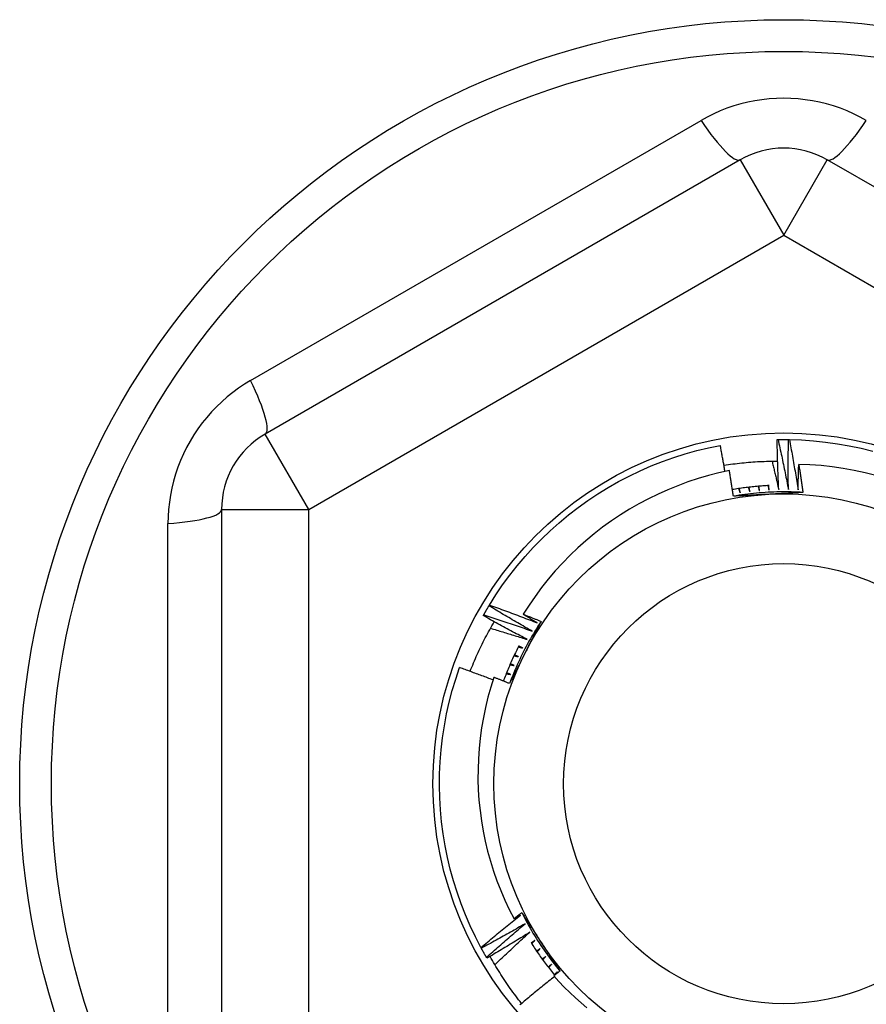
# Model space of a CAD drawing. Header units: inches. Extents: x 48.1 to 120.1, y 31.5 to 55.7.
# Tile 43 of 82: x 89.584 to 89.966, y 34.976 to 35.421. Entities that reach past the tile are written whole.
import ezdxf

# ---------------------------------------------------------------- set-up
doc = ezdxf.new("R2010")
doc.units = ezdxf.units.IN
doc.header["$MEASUREMENT"] = 0
doc.layers.add('Visible Edges(ANSI)', color=7, linetype='Continuous', lineweight=25)
doc.layers.add('Visible Tangent Edges(ANSI)', color=7, linetype='Continuous', lineweight=25)

msp = doc.modelspace()

# ---------------------------------------------------------------- linework, layer by layer
at = {"layer": 'Visible Edges(ANSI)'}
for p, q in [((89.90914, 35.35789), (89.69458, 35.23401)), ((90.16308, 35.23401), (89.94851, 35.35789)), ((89.92588, 35.23151), (89.92629, 35.23152)), ((89.931, 35.23153), (89.93141, 35.23152)), ((89.67489, 35.19991), (89.67489, 34.95215)), ((89.79569, 35.15639), (89.7959, 35.15675)), ((89.79312, 35.15197), (89.79332, 35.15233)), ((89.79225, 35.00166), (89.79206, 35.00202)), ((89.79477, 34.9972), (89.79457, 34.99756)), ((89.82574, 34.98984), (89.82668, 34.99102))]:
    msp.add_line(p, q, dxfattribs=at)
at = {"layer": 'Visible Edges(ANSI)', "flags": 128}
for points in [[(89.92659, 35.2089), (89.92655, 35.20985), (89.92651, 35.21079), (89.92647, 35.21173), (89.92643, 35.21267), (89.92639, 35.21361), (89.92635, 35.21455), (89.92631, 35.21549), (89.92628, 35.21644), (89.92624, 35.21738), (89.92621, 35.21832), (89.92618, 35.21926), (89.92615, 35.2202), (89.92612, 35.22115), (89.92609, 35.22209), (89.92607, 35.22303), (89.92604, 35.22397), (89.92602, 35.22492), (89.92599, 35.22586), (89.92597, 35.2268), (89.92595, 35.22774), (89.92593, 35.22869), (89.92591, 35.22963), (89.9259, 35.23057), (89.92588, 35.23151)], [(89.92629, 35.23152), (89.92649, 35.23152), (89.92669, 35.23153), (89.92688, 35.23153), (89.92708, 35.23153), (89.92728, 35.23153), (89.92747, 35.23154), (89.92767, 35.23154), (89.92786, 35.23154), (89.92806, 35.23154), (89.92826, 35.23154), (89.92845, 35.23154), (89.92865, 35.23154), (89.92884, 35.23154), (89.92904, 35.23154), (89.92924, 35.23154), (89.92943, 35.23154), (89.92963, 35.23154), (89.92982, 35.23154), (89.93002, 35.23154), (89.93022, 35.23154), (89.93041, 35.23153), (89.93061, 35.23153), (89.9308, 35.23153), (89.931, 35.23153)], [(89.92629, 35.23152), (89.9265, 35.23058), (89.92671, 35.22964), (89.92692, 35.2287), (89.92712, 35.22776), (89.92732, 35.22682), (89.92753, 35.22588), (89.92773, 35.22494), (89.92793, 35.224), (89.92813, 35.22306), (89.92832, 35.22212), (89.92852, 35.22118), (89.92872, 35.22023), (89.92891, 35.21929), (89.9291, 35.21835), (89.92929, 35.21741), (89.92948, 35.21646), (89.92967, 35.21552), (89.92986, 35.21458), (89.93005, 35.21363), (89.93023, 35.21269), (89.93042, 35.21174), (89.9306, 35.2108), (89.93079, 35.20985), (89.93097, 35.20891)], [(89.93097, 35.20891), (89.93095, 35.20985), (89.93094, 35.21079), (89.93093, 35.21173), (89.93092, 35.21267), (89.93092, 35.21362), (89.93091, 35.21456), (89.9309, 35.2155), (89.9309, 35.21644), (89.9309, 35.21739), (89.9309, 35.21833), (89.9309, 35.21927), (89.9309, 35.22021), (89.9309, 35.22116), (89.9309, 35.2221), (89.93091, 35.22304), (89.93091, 35.22398), (89.93092, 35.22493), (89.93093, 35.22587), (89.93094, 35.22681), (89.93095, 35.22776), (89.93096, 35.2287), (89.93097, 35.22964), (89.93099, 35.23058), (89.931, 35.23153)], [(89.93141, 35.23152), (89.93685, 35.23133), (89.94228, 35.23096), (89.94769, 35.23039), (89.95308, 35.22964), (89.95844, 35.2287), (89.96377, 35.22757), (89.96905, 35.22625)], [(89.93141, 35.23152), (89.93159, 35.23057), (89.93177, 35.22963), (89.93194, 35.22868), (89.93212, 35.22774), (89.93229, 35.22679), (89.93246, 35.22584), (89.93263, 35.2249), (89.9328, 35.22395), (89.93297, 35.223), (89.93313, 35.22206), (89.9333, 35.22111), (89.93346, 35.22016), (89.93362, 35.21921), (89.93379, 35.21826), (89.93395, 35.21731), (89.93411, 35.21637), (89.93426, 35.21542), (89.93442, 35.21447), (89.93458, 35.21352), (89.93473, 35.21257), (89.93489, 35.21162), (89.93504, 35.21067), (89.93519, 35.20971), (89.93534, 35.20876)], [(89.7959, 35.15675), (89.79881, 35.16135), (89.80187, 35.16584), (89.80509, 35.17023), (89.80847, 35.1745), (89.81198, 35.17865), (89.81565, 35.18268), (89.81945, 35.18657), (89.82338, 35.19033), (89.82745, 35.19395), (89.83163, 35.19743), (89.83594, 35.20075), (89.84036, 35.20393), (89.84489, 35.20694), (89.84952, 35.2098), (89.85425, 35.21249), (89.85907, 35.21502), (89.86398, 35.21737), (89.86896, 35.21956), (89.87402, 35.22156), (89.87915, 35.22339), (89.88433, 35.22504), (89.88957, 35.22651), (89.89486, 35.22779), (89.90019, 35.22888)], [(89.90235, 35.21705), (89.90226, 35.21754), (89.90217, 35.21804), (89.90209, 35.21853), (89.902, 35.21902), (89.90191, 35.21952), (89.90183, 35.22001), (89.90174, 35.2205), (89.90165, 35.221), (89.90156, 35.22149), (89.90147, 35.22198), (89.90138, 35.22248), (89.90129, 35.22297), (89.9012, 35.22346), (89.90111, 35.22396), (89.90102, 35.22445), (89.90093, 35.22494), (89.90084, 35.22543), (89.90075, 35.22593), (89.90066, 35.22642), (89.90057, 35.22691), (89.90047, 35.22741), (89.90038, 35.2279), (89.90029, 35.22839), (89.90019, 35.22888)], [(89.90185, 35.2199), (89.90285, 35.22005), (89.90385, 35.2202), (89.90486, 35.22035), (89.90586, 35.22048), (89.90687, 35.22061), (89.90788, 35.22073), (89.90889, 35.22085), (89.9099, 35.22096), (89.91091, 35.22106), (89.91192, 35.22115), (89.91293, 35.22124), (89.91394, 35.22132), (89.91495, 35.22139), (89.91596, 35.22146), (89.91698, 35.22152), (89.91799, 35.22157), (89.919, 35.22161), (89.92002, 35.22165), (89.92103, 35.22168), (89.92204, 35.2217), (89.92306, 35.22172), (89.92407, 35.22173), (89.92509, 35.22173), (89.9261, 35.22173)], [(89.92359, 35.22173), (89.92372, 35.22119), (89.92385, 35.22066), (89.92398, 35.22013), (89.9241, 35.21959), (89.92423, 35.21906), (89.92436, 35.21853), (89.92449, 35.21799), (89.92461, 35.21746), (89.92474, 35.21693), (89.92487, 35.21639), (89.92499, 35.21586), (89.92512, 35.21532), (89.92524, 35.21479), (89.92537, 35.21425), (89.92549, 35.21372), (89.92561, 35.21319), (89.92574, 35.21265), (89.92586, 35.21212), (89.92598, 35.21158), (89.92611, 35.21105), (89.92623, 35.21051), (89.92635, 35.20998), (89.92647, 35.20944), (89.92659, 35.2089)], [(89.90435, 35.21747), (89.89959, 35.21643), (89.89488, 35.21522), (89.89021, 35.21386), (89.88559, 35.21235), (89.88103, 35.21067), (89.87653, 35.20885), (89.87208, 35.20687), (89.86771, 35.20473), (89.86341, 35.20245), (89.85918, 35.20001), (89.85504, 35.19744), (89.85099, 35.19472), (89.84705, 35.19188), (89.8432, 35.1889), (89.83947, 35.18579), (89.83584, 35.18256), (89.83233, 35.1792), (89.82893, 35.17572), (89.82565, 35.17213), (89.8225, 35.16842), (89.81947, 35.1646), (89.81657, 35.16067), (89.81382, 35.15666), (89.81121, 35.15255)], [(89.90609, 35.2059), (89.90602, 35.20639), (89.90595, 35.20687), (89.90588, 35.20735), (89.90581, 35.20783), (89.90574, 35.20832), (89.90567, 35.2088), (89.9056, 35.20928), (89.90553, 35.20976), (89.90546, 35.21024), (89.90539, 35.21073), (89.90531, 35.21121), (89.90524, 35.21169), (89.90517, 35.21217), (89.9051, 35.21265), (89.90502, 35.21314), (89.90495, 35.21362), (89.90488, 35.2141), (89.9048, 35.21458), (89.90473, 35.21506), (89.90465, 35.21554), (89.90458, 35.21602), (89.9045, 35.21651), (89.90442, 35.21699), (89.90435, 35.21747)], [(89.93534, 35.20876), (89.93535, 35.20924), (89.93536, 35.20972), (89.93537, 35.2102), (89.93538, 35.21068), (89.93539, 35.21116), (89.9354, 35.21164), (89.93541, 35.21212), (89.93542, 35.2126), (89.93543, 35.21308), (89.93545, 35.21356), (89.93546, 35.21404), (89.93547, 35.21451), (89.93548, 35.21499), (89.9355, 35.21547), (89.93551, 35.21595), (89.93553, 35.21643), (89.93554, 35.21691), (89.93555, 35.21739), (89.93557, 35.21787), (89.93558, 35.21835), (89.9356, 35.21883), (89.93562, 35.21931), (89.93563, 35.21979), (89.93565, 35.22027)], [(89.97052, 35.21527), (89.96561, 35.21651), (89.96067, 35.21757), (89.9557, 35.21846), (89.95071, 35.21917), (89.9457, 35.21971), (89.94068, 35.22008), (89.93565, 35.22027)], [(89.93565, 35.22027), (89.93573, 35.21974), (89.93581, 35.21921), (89.9359, 35.21868), (89.93598, 35.21816), (89.93606, 35.21763), (89.93614, 35.2171), (89.93622, 35.21657), (89.9363, 35.21604), (89.93638, 35.21552), (89.93646, 35.21499), (89.93654, 35.21446), (89.93662, 35.21393), (89.9367, 35.2134), (89.93678, 35.21288), (89.93686, 35.21235), (89.93693, 35.21182), (89.93701, 35.21129), (89.93709, 35.21076), (89.93716, 35.21023), (89.93724, 35.20971), (89.93732, 35.20918), (89.93739, 35.20865), (89.93747, 35.20812), (89.93754, 35.20759)], [(89.92226, 35.21071), (89.92156, 35.21068), (89.92087, 35.21064), (89.92017, 35.21059), (89.91948, 35.21055), (89.91878, 35.2105), (89.91809, 35.21044), (89.91739, 35.21039), (89.9167, 35.21033), (89.91601, 35.21026), (89.91531, 35.21019), (89.91462, 35.21012), (89.91393, 35.21005), (89.91324, 35.20997), (89.91255, 35.20989), (89.91186, 35.2098), (89.91117, 35.20971), (89.91048, 35.20962), (89.90979, 35.20952), (89.9091, 35.20942), (89.90841, 35.20932), (89.90772, 35.20921), (89.90703, 35.2091), (89.90635, 35.20899), (89.90566, 35.20887)], [(89.90847, 35.20933), (89.9085, 35.20925), (89.90853, 35.20917), (89.90856, 35.20909), (89.90859, 35.20902), (89.90862, 35.20894), (89.90865, 35.20886), (89.90868, 35.20878), (89.9087, 35.20871), (89.90873, 35.20863), (89.90876, 35.20855), (89.90879, 35.20847), (89.90882, 35.20839), (89.90885, 35.20832), (89.90888, 35.20824), (89.90891, 35.20816), (89.90894, 35.20808), (89.90896, 35.20801), (89.90899, 35.20793), (89.90902, 35.20785), (89.90905, 35.20777), (89.90908, 35.20769), (89.90911, 35.20762), (89.90914, 35.20754), (89.90916, 35.20746)], [(89.90916, 35.20746), (89.90915, 35.20754), (89.90914, 35.20762), (89.90912, 35.2077), (89.90911, 35.20778), (89.90909, 35.20786), (89.90908, 35.20794), (89.90906, 35.20802), (89.90905, 35.2081), (89.90904, 35.20818), (89.90902, 35.20826), (89.90901, 35.20834), (89.90899, 35.20842), (89.90898, 35.2085), (89.90896, 35.20858), (89.90895, 35.20866), (89.90894, 35.20874), (89.90892, 35.20882), (89.90891, 35.2089), (89.90889, 35.20898), (89.90888, 35.20906), (89.90886, 35.20914), (89.90885, 35.20922), (89.90884, 35.2093), (89.90882, 35.20938)], [(89.91287, 35.20992), (89.9129, 35.20985), (89.91292, 35.20977), (89.91295, 35.20969), (89.91298, 35.20961), (89.913, 35.20953), (89.91303, 35.20945), (89.91306, 35.20937), (89.91308, 35.2093), (89.91311, 35.20922), (89.91313, 35.20914), (89.91316, 35.20906), (89.91319, 35.20898), (89.91321, 35.2089), (89.91324, 35.20882), (89.91327, 35.20874), (89.91329, 35.20867), (89.91332, 35.20859), (89.91334, 35.20851), (89.91337, 35.20843), (89.9134, 35.20835), (89.91342, 35.20827), (89.91345, 35.20819), (89.91348, 35.20812), (89.9135, 35.20804)], [(89.9135, 35.20804), (89.91349, 35.20812), (89.91348, 35.2082), (89.91347, 35.20828), (89.91345, 35.20836), (89.91344, 35.20844), (89.91343, 35.20852), (89.91342, 35.2086), (89.91341, 35.20868), (89.9134, 35.20876), (89.91338, 35.20884), (89.91337, 35.20892), (89.91336, 35.209), (89.91335, 35.20908), (89.91334, 35.20916), (89.91333, 35.20924), (89.91331, 35.20932), (89.9133, 35.2094), (89.91329, 35.20948), (89.91328, 35.20956), (89.91327, 35.20964), (89.91326, 35.20972), (89.91324, 35.20981), (89.91323, 35.20989), (89.91322, 35.20997)], [(89.91729, 35.21038), (89.91731, 35.2103), (89.91734, 35.21022), (89.91736, 35.21014), (89.91738, 35.21006), (89.91741, 35.20998), (89.91743, 35.2099), (89.91745, 35.20982), (89.91748, 35.20974), (89.9175, 35.20966), (89.91752, 35.20958), (89.91755, 35.2095), (89.91757, 35.20942), (89.9176, 35.20934), (89.91762, 35.20926), (89.91764, 35.20919), (89.91767, 35.20911), (89.91769, 35.20903), (89.91771, 35.20895), (89.91774, 35.20887), (89.91776, 35.20879), (89.91778, 35.20871), (89.91781, 35.20863), (89.91783, 35.20855), (89.91785, 35.20847)], [(89.91785, 35.20847), (89.91785, 35.20855), (89.91784, 35.20863), (89.91783, 35.20871), (89.91782, 35.20879), (89.91781, 35.20887), (89.9178, 35.20895), (89.91779, 35.20903), (89.91778, 35.20912), (89.91777, 35.2092), (89.91776, 35.20928), (89.91775, 35.20936), (89.91775, 35.20944), (89.91774, 35.20952), (89.91773, 35.2096), (89.91772, 35.20968), (89.91771, 35.20976), (89.9177, 35.20984), (89.91769, 35.20992), (89.91768, 35.21), (89.91767, 35.21008), (89.91766, 35.21016), (89.91766, 35.21025), (89.91765, 35.21033), (89.91764, 35.21041)], [(89.92172, 35.21068), (89.92174, 35.2106), (89.92176, 35.21052), (89.92178, 35.21044), (89.9218, 35.21036), (89.92182, 35.21028), (89.92184, 35.2102), (89.92186, 35.21012), (89.92188, 35.21004), (89.92191, 35.20996), (89.92193, 35.20988), (89.92195, 35.2098), (89.92197, 35.20972), (89.92199, 35.20964), (89.92201, 35.20956), (89.92203, 35.20948), (89.92205, 35.2094), (89.92207, 35.20932), (89.92209, 35.20924), (89.92211, 35.20916), (89.92214, 35.20908), (89.92216, 35.209), (89.92218, 35.20892), (89.9222, 35.20884), (89.92222, 35.20876)], [(89.92222, 35.20876), (89.92221, 35.20884), (89.92221, 35.20892), (89.9222, 35.209), (89.92219, 35.20908), (89.92219, 35.20916), (89.92218, 35.20924), (89.92217, 35.20933), (89.92217, 35.20941), (89.92216, 35.20949), (89.92216, 35.20957), (89.92215, 35.20965), (89.92214, 35.20973), (89.92214, 35.20981), (89.92213, 35.20989), (89.92212, 35.20997), (89.92212, 35.21005), (89.92211, 35.21014), (89.9221, 35.21022), (89.9221, 35.2103), (89.92209, 35.21038), (89.92209, 35.21046), (89.92208, 35.21054), (89.92207, 35.21062), (89.92207, 35.2107)], [(89.93754, 35.20759), (89.93623, 35.20767), (89.93491, 35.20773), (89.9336, 35.20779), (89.93229, 35.20783), (89.93097, 35.20785), (89.92965, 35.20787), (89.92834, 35.20787), (89.92702, 35.20785), (89.92571, 35.20783), (89.92439, 35.20779), (89.92308, 35.20774), (89.92177, 35.20767), (89.92045, 35.2076), (89.91914, 35.20751), (89.91783, 35.2074), (89.91652, 35.20729), (89.91521, 35.20716), (89.9139, 35.20701), (89.91259, 35.20686), (89.91129, 35.20669), (89.90999, 35.20651), (89.90869, 35.20631), (89.90739, 35.20611), (89.90609, 35.20589)], [(89.9219, 35.20675), (89.92124, 35.20672), (89.92058, 35.20668), (89.91992, 35.20665), (89.91926, 35.20661), (89.9186, 35.20658), (89.91794, 35.20654), (89.91728, 35.20651), (89.91662, 35.20647), (89.91596, 35.20644), (89.9153, 35.2064), (89.91464, 35.20637), (89.91398, 35.20633), (89.91332, 35.2063), (89.91266, 35.20626), (89.91201, 35.20622), (89.91135, 35.20619), (89.91069, 35.20615), (89.91003, 35.20612), (89.90938, 35.20608), (89.90872, 35.20605), (89.90806, 35.20601), (89.9074, 35.20598), (89.90675, 35.20594), (89.90609, 35.2059)], [(89.93754, 35.20759), (89.93689, 35.20756), (89.93624, 35.20752), (89.93559, 35.20748), (89.93494, 35.20745), (89.93429, 35.20741), (89.93364, 35.20738), (89.93299, 35.20734), (89.93234, 35.20731), (89.93169, 35.20727), (89.93104, 35.20724), (89.93039, 35.2072), (89.92973, 35.20717), (89.92908, 35.20713), (89.92843, 35.2071), (89.92778, 35.20706), (89.92713, 35.20703), (89.92647, 35.20699), (89.92582, 35.20696), (89.92517, 35.20693), (89.92452, 35.20689), (89.92386, 35.20686), (89.92321, 35.20682), (89.92255, 35.20679), (89.9219, 35.20675)], [(89.79332, 35.15233), (89.79341, 35.1525), (89.79351, 35.15267), (89.79361, 35.15284), (89.7937, 35.15301), (89.7938, 35.15318), (89.7939, 35.15335), (89.794, 35.15352), (89.79409, 35.15369), (89.79419, 35.15386), (89.79429, 35.15403), (89.79439, 35.1542), (89.79449, 35.15437), (89.79459, 35.15454), (89.79469, 35.15471), (89.79479, 35.15488), (89.79489, 35.15504), (89.79498, 35.15521), (89.79508, 35.15538), (89.79518, 35.15555), (89.79529, 35.15572), (89.79539, 35.15589), (89.79549, 35.15606), (89.79559, 35.15622), (89.79569, 35.15639)], [(89.8152, 35.14494), (89.81438, 35.14541), (89.81356, 35.14588), (89.81274, 35.14634), (89.81192, 35.14681), (89.81111, 35.14728), (89.81029, 35.14775), (89.80947, 35.14822), (89.80866, 35.14869), (89.80784, 35.14917), (89.80703, 35.14964), (89.80622, 35.15012), (89.8054, 35.15059), (89.80459, 35.15107), (89.80378, 35.15155), (89.80297, 35.15203), (89.80215, 35.15251), (89.80134, 35.15299), (89.80053, 35.15347), (89.79973, 35.15396), (89.79892, 35.15444), (89.79811, 35.15493), (89.7973, 35.15541), (89.79649, 35.1559), (89.79569, 35.15639)], [(89.7959, 35.15675), (89.79681, 35.15642), (89.79771, 35.1561), (89.79862, 35.15577), (89.79952, 35.15544), (89.80043, 35.15511), (89.80133, 35.15478), (89.80223, 35.15445), (89.80314, 35.15412), (89.80404, 35.15379), (89.80494, 35.15345), (89.80584, 35.15312), (89.80674, 35.15278), (89.80764, 35.15244), (89.80854, 35.1521), (89.80944, 35.15176), (89.81034, 35.15142), (89.81124, 35.15108), (89.81214, 35.15073), (89.81304, 35.15039), (89.81394, 35.15004), (89.81484, 35.1497), (89.81573, 35.14935), (89.81663, 35.149), (89.81753, 35.14865)], [(89.81299, 35.14117), (89.81216, 35.14161), (89.81132, 35.14204), (89.81049, 35.14248), (89.80966, 35.14292), (89.80883, 35.14337), (89.80799, 35.14381), (89.80716, 35.14425), (89.80633, 35.1447), (89.8055, 35.14514), (89.80467, 35.14559), (89.80384, 35.14604), (89.80301, 35.14649), (89.80219, 35.14694), (89.80136, 35.14739), (89.80053, 35.14784), (89.79971, 35.1483), (89.79888, 35.14875), (89.79806, 35.14921), (89.79723, 35.14967), (89.79641, 35.15012), (89.79558, 35.15058), (89.79476, 35.15104), (89.79394, 35.1515), (89.79312, 35.15197)], [(89.79332, 35.15233), (89.79423, 35.15203), (89.79515, 35.15174), (89.79606, 35.15144), (89.79698, 35.15114), (89.79789, 35.15084), (89.79881, 35.15054), (89.79972, 35.15024), (89.80063, 35.14994), (89.80155, 35.14964), (89.80246, 35.14933), (89.80337, 35.14903), (89.80428, 35.14872), (89.80519, 35.14841), (89.80611, 35.1481), (89.80702, 35.14779), (89.80793, 35.14748), (89.80884, 35.14717), (89.80975, 35.14685), (89.81066, 35.14654), (89.81157, 35.14622), (89.81247, 35.1459), (89.81338, 35.14559), (89.81429, 35.14527), (89.8152, 35.14494)], [(89.81121, 35.15255), (89.81154, 35.15242), (89.81188, 35.15229), (89.81222, 35.15216), (89.81255, 35.15202), (89.81289, 35.15189), (89.81322, 35.15176), (89.81356, 35.15163), (89.81389, 35.1515), (89.81423, 35.15136), (89.81456, 35.15123), (89.8149, 35.1511), (89.81523, 35.15097), (89.81557, 35.15083), (89.8159, 35.1507), (89.81624, 35.15057), (89.81657, 35.15043), (89.81691, 35.1503), (89.81724, 35.15016), (89.81758, 35.15003), (89.81791, 35.1499), (89.81825, 35.14976), (89.81858, 35.14963), (89.81892, 35.14949), (89.81925, 35.14936)], [(89.81753, 35.14865), (89.81726, 35.14881), (89.817, 35.14897), (89.81674, 35.14913), (89.81647, 35.14929), (89.81621, 35.14946), (89.81594, 35.14962), (89.81568, 35.14978), (89.81542, 35.14994), (89.81515, 35.1501), (89.81489, 35.15027), (89.81463, 35.15043), (89.81436, 35.15059), (89.8141, 35.15075), (89.81384, 35.15092), (89.81357, 35.15108), (89.81331, 35.15124), (89.81305, 35.15141), (89.81278, 35.15157), (89.81252, 35.15173), (89.81226, 35.1519), (89.812, 35.15206), (89.81173, 35.15222), (89.81147, 35.15239), (89.81121, 35.15255)], [(89.78718, 35.12675), (89.78756, 35.12772), (89.78795, 35.12869), (89.78834, 35.12965), (89.78874, 35.13061), (89.78914, 35.13156), (89.78955, 35.13252), (89.78997, 35.13347), (89.7904, 35.13442), (89.79083, 35.13536), (89.79127, 35.13631), (89.79172, 35.13725), (89.79217, 35.13818), (89.79263, 35.13912), (89.79309, 35.14005), (89.79356, 35.14098), (89.79404, 35.1419), (89.79453, 35.14282), (89.79502, 35.14374), (89.79551, 35.14466), (89.79602, 35.14557), (89.79653, 35.14648), (89.79705, 35.14738), (89.79757, 35.14829), (89.7981, 35.14918)], [(89.79639, 35.14623), (89.79709, 35.14603), (89.79778, 35.14583), (89.79847, 35.14562), (89.79917, 35.14542), (89.79986, 35.14521), (89.80055, 35.145), (89.80124, 35.1448), (89.80194, 35.14459), (89.80263, 35.14438), (89.80332, 35.14417), (89.80401, 35.14396), (89.8047, 35.14375), (89.8054, 35.14354), (89.80609, 35.14332), (89.80678, 35.14311), (89.80747, 35.1429), (89.80816, 35.14268), (89.80885, 35.14247), (89.80954, 35.14225), (89.81023, 35.14204), (89.81092, 35.14182), (89.81161, 35.1416), (89.8123, 35.14139), (89.81299, 35.14117)], [(89.81925, 35.14936), (89.81853, 35.14826), (89.81781, 35.14715), (89.81711, 35.14604), (89.81642, 35.14492), (89.81574, 35.1438), (89.81507, 35.14266), (89.81441, 35.14153), (89.81376, 35.14038), (89.81313, 35.13923), (89.8125, 35.13807), (89.81189, 35.13691), (89.81129, 35.13574), (89.8107, 35.13456), (89.81012, 35.13338), (89.80956, 35.13219), (89.809, 35.131), (89.80846, 35.1298), (89.80793, 35.12859), (89.80741, 35.12739), (89.8069, 35.12617), (89.80641, 35.12495), (89.80593, 35.12373), (89.80546, 35.1225), (89.805, 35.12127)], [(89.81925, 35.14936), (89.81896, 35.14878), (89.81866, 35.1482), (89.81837, 35.14761), (89.81807, 35.14703), (89.81778, 35.14645), (89.81748, 35.14587), (89.81719, 35.14529), (89.81689, 35.14471), (89.8166, 35.14413), (89.8163, 35.14355), (89.81601, 35.14297), (89.81571, 35.14238), (89.81542, 35.1418), (89.81512, 35.14122), (89.81482, 35.14064), (89.81453, 35.14006), (89.81423, 35.13947), (89.81394, 35.13889), (89.81364, 35.13831), (89.81334, 35.13773), (89.81305, 35.13714), (89.81275, 35.13656), (89.81245, 35.13598), (89.81215, 35.13539)], [(89.80924, 35.13834), (89.80891, 35.13769), (89.80858, 35.13704), (89.80825, 35.13639), (89.80793, 35.13574), (89.80761, 35.13509), (89.80729, 35.13444), (89.80698, 35.13378), (89.80667, 35.13312), (89.80636, 35.13246), (89.80606, 35.1318), (89.80576, 35.13114), (89.80547, 35.13048), (89.80517, 35.12981), (89.80489, 35.12914), (89.8046, 35.12847), (89.80432, 35.1278), (89.80404, 35.12713), (89.80377, 35.12646), (89.8035, 35.12578), (89.80323, 35.12511), (89.80297, 35.12443), (89.80271, 35.12375), (89.80246, 35.12307), (89.8022, 35.12239)], [(89.80899, 35.13786), (89.80907, 35.13783), (89.80915, 35.13781), (89.80923, 35.13779), (89.80931, 35.13777), (89.80939, 35.13775), (89.80947, 35.13772), (89.80955, 35.1377), (89.80963, 35.13768), (89.80971, 35.13766), (89.80979, 35.13763), (89.80987, 35.13761), (89.80995, 35.13759), (89.81003, 35.13757), (89.81011, 35.13754), (89.81019, 35.13752), (89.81027, 35.1375), (89.81035, 35.13748), (89.81043, 35.13745), (89.81051, 35.13743), (89.81059, 35.13741), (89.81067, 35.13739), (89.81075, 35.13736), (89.81083, 35.13734), (89.81091, 35.13732)], [(89.81091, 35.13732), (89.81084, 35.13735), (89.81076, 35.13739), (89.81069, 35.13743), (89.81062, 35.13746), (89.81055, 35.1375), (89.81047, 35.13753), (89.8104, 35.13757), (89.81033, 35.1376), (89.81025, 35.13764), (89.81018, 35.13767), (89.81011, 35.13771), (89.81003, 35.13774), (89.80996, 35.13778), (89.80989, 35.13781), (89.80981, 35.13785), (89.80974, 35.13789), (89.80967, 35.13792), (89.80959, 35.13796), (89.80952, 35.13799), (89.80945, 35.13803), (89.80938, 35.13806), (89.8093, 35.1381), (89.80923, 35.13813), (89.80916, 35.13817)], [(89.81215, 35.13539), (89.81185, 35.1348), (89.81155, 35.13421), (89.81125, 35.13362), (89.81095, 35.13303), (89.81065, 35.13244), (89.81035, 35.13185), (89.81006, 35.13126), (89.80976, 35.13068), (89.80946, 35.13009), (89.80916, 35.1295), (89.80886, 35.12891), (89.80856, 35.12832), (89.80826, 35.12774), (89.80796, 35.12715), (89.80766, 35.12656), (89.80737, 35.12597), (89.80707, 35.12539), (89.80677, 35.1248), (89.80647, 35.12421), (89.80617, 35.12362), (89.80588, 35.12304), (89.80558, 35.12245), (89.80528, 35.12186), (89.80498, 35.12128)], [(89.80702, 35.13388), (89.80711, 35.13386), (89.80719, 35.13384), (89.80727, 35.13382), (89.80735, 35.1338), (89.80743, 35.13378), (89.80751, 35.13376), (89.80759, 35.13374), (89.80767, 35.13372), (89.80775, 35.1337), (89.80783, 35.13368), (89.80791, 35.13366), (89.80799, 35.13364), (89.80807, 35.13362), (89.80815, 35.1336), (89.80823, 35.13358), (89.80831, 35.13356), (89.80839, 35.13354), (89.80847, 35.13352), (89.80855, 35.1335), (89.80864, 35.13348), (89.80872, 35.13346), (89.8088, 35.13344), (89.80888, 35.13343), (89.80896, 35.13341)], [(89.80896, 35.13341), (89.80888, 35.13344), (89.80881, 35.13347), (89.80873, 35.1335), (89.80866, 35.13354), (89.80859, 35.13357), (89.80851, 35.1336), (89.80844, 35.13364), (89.80836, 35.13367), (89.80829, 35.1337), (89.80821, 35.13373), (89.80814, 35.13377), (89.80807, 35.1338), (89.80799, 35.13383), (89.80792, 35.13387), (89.80784, 35.1339), (89.80777, 35.13393), (89.8077, 35.13397), (89.80762, 35.134), (89.80755, 35.13403), (89.80747, 35.13406), (89.8074, 35.1341), (89.80732, 35.13413), (89.80725, 35.13416), (89.80718, 35.1342)], [(89.79206, 35.00202), (89.78955, 35.00685), (89.78721, 35.01177), (89.78505, 35.01676), (89.78307, 35.02183), (89.78126, 35.02696), (89.77963, 35.03215), (89.77819, 35.0374), (89.77693, 35.0427), (89.77586, 35.04803), (89.77497, 35.0534), (89.77427, 35.0588), (89.77376, 35.06422), (89.77345, 35.06965), (89.77332, 35.07509), (89.77338, 35.08053), (89.77363, 35.08597), (89.77408, 35.09139), (89.77471, 35.0968), (89.77553, 35.10217), (89.77654, 35.10752), (89.77773, 35.11283), (89.77911, 35.1181), (89.78068, 35.12331), (89.78242, 35.12846)], [(89.79754, 35.12291), (89.79691, 35.12315), (89.79629, 35.12338), (89.79566, 35.12362), (89.79503, 35.12386), (89.7944, 35.12409), (89.79377, 35.12433), (89.79315, 35.12456), (89.79252, 35.1248), (89.79189, 35.12503), (89.79126, 35.12526), (89.79063, 35.1255), (89.79, 35.12573), (89.78937, 35.12596), (89.78874, 35.12619), (89.78811, 35.12642), (89.78748, 35.12665), (89.78684, 35.12688), (89.78621, 35.1271), (89.78558, 35.12733), (89.78495, 35.12756), (89.78432, 35.12779), (89.78369, 35.12801), (89.78305, 35.12824), (89.78242, 35.12846)], [(89.80519, 35.12984), (89.80527, 35.12982), (89.80535, 35.1298), (89.80543, 35.12979), (89.80551, 35.12977), (89.80559, 35.12975), (89.80567, 35.12974), (89.80575, 35.12972), (89.80584, 35.1297), (89.80592, 35.12969), (89.806, 35.12967), (89.80608, 35.12965), (89.80616, 35.12963), (89.80624, 35.12962), (89.80632, 35.1296), (89.8064, 35.12958), (89.80648, 35.12957), (89.80657, 35.12955), (89.80665, 35.12953), (89.80673, 35.12951), (89.80681, 35.1295), (89.80689, 35.12948), (89.80697, 35.12946), (89.80705, 35.12945), (89.80713, 35.12943)], [(89.80713, 35.12943), (89.80706, 35.12946), (89.80698, 35.12949), (89.80691, 35.12952), (89.80683, 35.12955), (89.80676, 35.12958), (89.80668, 35.12961), (89.80661, 35.12964), (89.80653, 35.12967), (89.80646, 35.1297), (89.80638, 35.12973), (89.80631, 35.12976), (89.80623, 35.12979), (89.80616, 35.12982), (89.80608, 35.12986), (89.806, 35.12989), (89.80593, 35.12992), (89.80585, 35.12995), (89.80578, 35.12998), (89.8057, 35.13001), (89.80563, 35.13004), (89.80555, 35.13007), (89.80548, 35.1301), (89.8054, 35.13013), (89.80533, 35.13016)], [(89.79793, 35.12407), (89.79651, 35.11959), (89.79524, 35.11507), (89.79413, 35.1105), (89.79317, 35.10591), (89.79237, 35.10129), (89.79172, 35.09665), (89.79124, 35.09199), (89.79091, 35.08732), (89.79074, 35.08264), (89.79072, 35.07796), (89.79087, 35.07328), (89.79118, 35.06859), (89.79164, 35.06392), (89.79227, 35.05926), (89.79305, 35.05463), (89.79399, 35.05004), (89.79509, 35.04548), (89.79634, 35.04097), (89.79774, 35.03651), (89.7993, 35.03209), (89.801, 35.02773), (89.80286, 35.02343), (89.80486, 35.01919), (89.80701, 35.01502)], [(89.80498, 35.12128), (89.80469, 35.12139), (89.8044, 35.12151), (89.8041, 35.12163), (89.80381, 35.12175), (89.80352, 35.12186), (89.80322, 35.12198), (89.80293, 35.1221), (89.80263, 35.12222), (89.80234, 35.12233), (89.80205, 35.12245), (89.80175, 35.12257), (89.80146, 35.12268), (89.80116, 35.1228), (89.80087, 35.12291), (89.80058, 35.12303), (89.80028, 35.12315), (89.79999, 35.12326), (89.79969, 35.12338), (89.7994, 35.12349), (89.7991, 35.12361), (89.79881, 35.12372), (89.79851, 35.12384), (89.79822, 35.12395), (89.79793, 35.12407)], [(89.80348, 35.12574), (89.80356, 35.12573), (89.80365, 35.12571), (89.80373, 35.1257), (89.80381, 35.12568), (89.80389, 35.12567), (89.80397, 35.12565), (89.80405, 35.12564), (89.80414, 35.12563), (89.80422, 35.12561), (89.8043, 35.1256), (89.80438, 35.12558), (89.80446, 35.12557), (89.80454, 35.12555), (89.80463, 35.12554), (89.80471, 35.12552), (89.80479, 35.12551), (89.80487, 35.1255), (89.80495, 35.12548), (89.80503, 35.12547), (89.80512, 35.12545), (89.8052, 35.12544), (89.80528, 35.12542), (89.80536, 35.12541), (89.80544, 35.12539)], [(89.80544, 35.12539), (89.80537, 35.12542), (89.80529, 35.12545), (89.80521, 35.12548), (89.80514, 35.12551), (89.80506, 35.12553), (89.80498, 35.12556), (89.80491, 35.12559), (89.80483, 35.12562), (89.80476, 35.12565), (89.80468, 35.12567), (89.8046, 35.1257), (89.80453, 35.12573), (89.80445, 35.12576), (89.80437, 35.12579), (89.8043, 35.12581), (89.80422, 35.12584), (89.80415, 35.12587), (89.80407, 35.1259), (89.80399, 35.12593), (89.80392, 35.12595), (89.80384, 35.12598), (89.80376, 35.12601), (89.80369, 35.12604), (89.80361, 35.12607)], [(89.80701, 35.01502), (89.80715, 35.01514), (89.8073, 35.01525), (89.80745, 35.01537), (89.80759, 35.01549), (89.80774, 35.0156), (89.80789, 35.01572), (89.80803, 35.01583), (89.80818, 35.01595), (89.80833, 35.01606), (89.80848, 35.01618), (89.80862, 35.0163), (89.80877, 35.01641), (89.80892, 35.01653), (89.80906, 35.01664), (89.80921, 35.01676), (89.80936, 35.01687), (89.8095, 35.01699), (89.80965, 35.0171), (89.8098, 35.01722), (89.80995, 35.01734), (89.81009, 35.01745), (89.81024, 35.01757), (89.81039, 35.01768), (89.81053, 35.0178)], [(89.81053, 35.0178), (89.81089, 35.01725), (89.81125, 35.01671), (89.8116, 35.01616), (89.81196, 35.01562), (89.81231, 35.01507), (89.81267, 35.01452), (89.81303, 35.01398), (89.81338, 35.01343), (89.81374, 35.01289), (89.81409, 35.01234), (89.81445, 35.01179), (89.8148, 35.01125), (89.81516, 35.0107), (89.81552, 35.01015), (89.81587, 35.00961), (89.81623, 35.00906), (89.81658, 35.00851), (89.81694, 35.00796), (89.8173, 35.00741), (89.81765, 35.00687), (89.81801, 35.00632), (89.81837, 35.00577), (89.81873, 35.00522), (89.81908, 35.00467)], [(89.81054, 35.0178), (89.81113, 35.01662), (89.81172, 35.01545), (89.81234, 35.01428), (89.81296, 35.01313), (89.81359, 35.01197), (89.81424, 35.01083), (89.8149, 35.00969), (89.81557, 35.00856), (89.81624, 35.00743), (89.81694, 35.00631), (89.81764, 35.0052), (89.81835, 35.00409), (89.81907, 35.00299), (89.81981, 35.0019), (89.82056, 35.00082), (89.82131, 34.99974), (89.82208, 34.99867), (89.82286, 34.99761), (89.82364, 34.99656), (89.82444, 34.99551), (89.82525, 34.99447), (89.82607, 34.99344), (89.8269, 34.99242), (89.82774, 34.99141)], [(89.79206, 35.00202), (89.79279, 35.00264), (89.79353, 35.00326), (89.79427, 35.00387), (89.79501, 35.00449), (89.79575, 35.0051), (89.79649, 35.00572), (89.79723, 35.00633), (89.79797, 35.00694), (89.79872, 35.00755), (89.79946, 35.00816), (89.80021, 35.00877), (89.80095, 35.00938), (89.8017, 35.00998), (89.80244, 35.01059), (89.80319, 35.0112), (89.80394, 35.0118), (89.80469, 35.0124), (89.80544, 35.01301), (89.80619, 35.01361), (89.80695, 35.01421), (89.8077, 35.01481), (89.80845, 35.01541), (89.80921, 35.016), (89.80996, 35.0166)], [(89.81198, 35.01272), (89.81117, 35.01225), (89.81035, 35.01178), (89.80953, 35.01131), (89.80872, 35.01084), (89.8079, 35.01037), (89.80708, 35.0099), (89.80626, 35.00943), (89.80544, 35.00897), (89.80462, 35.0085), (89.8038, 35.00804), (89.80298, 35.00758), (89.80216, 35.00712), (89.80134, 35.00666), (89.80052, 35.0062), (89.79969, 35.00574), (89.79887, 35.00528), (89.79804, 35.00482), (89.79722, 35.00437), (89.79639, 35.00391), (89.79556, 35.00346), (89.79474, 35.00301), (89.79391, 35.00256), (89.79308, 35.00211), (89.79225, 35.00166)], [(89.79457, 34.99756), (89.79528, 34.9982), (89.796, 34.99884), (89.79672, 34.99948), (89.79743, 35.00012), (89.79815, 35.00076), (89.79887, 35.0014), (89.7996, 35.00203), (89.80032, 35.00267), (89.80104, 35.0033), (89.80176, 35.00394), (89.80249, 35.00457), (89.80321, 35.0052), (89.80394, 35.00584), (89.80467, 35.00647), (89.80539, 35.0071), (89.80612, 35.00772), (89.80685, 35.00835), (89.80758, 35.00898), (89.80831, 35.00961), (89.80905, 35.01023), (89.80978, 35.01085), (89.81051, 35.01148), (89.81125, 35.0121), (89.81198, 35.01272)], [(89.80996, 35.0166), (89.80984, 35.01654), (89.80972, 35.01647), (89.80959, 35.0164), (89.80947, 35.01634), (89.80935, 35.01627), (89.80922, 35.01621), (89.8091, 35.01614), (89.80898, 35.01607), (89.80885, 35.01601), (89.80873, 35.01594), (89.80861, 35.01588), (89.80849, 35.01581), (89.80836, 35.01574), (89.80824, 35.01568), (89.80812, 35.01561), (89.80799, 35.01555), (89.80787, 35.01548), (89.80775, 35.01542), (89.80762, 35.01535), (89.8075, 35.01528), (89.80738, 35.01522), (89.80725, 35.01515), (89.80713, 35.01509), (89.80701, 35.01502)], [(89.81413, 35.00891), (89.81333, 35.00841), (89.81253, 35.00791), (89.81173, 35.00742), (89.81093, 35.00692), (89.81013, 35.00642), (89.80932, 35.00593), (89.80852, 35.00544), (89.80772, 35.00494), (89.80691, 35.00445), (89.80611, 35.00396), (89.8053, 35.00347), (89.8045, 35.00298), (89.80369, 35.0025), (89.80288, 35.00201), (89.80208, 35.00152), (89.80127, 35.00104), (89.80046, 35.00056), (89.79965, 35.00008), (89.79884, 34.99959), (89.79803, 34.99911), (89.79721, 34.99863), (89.7964, 34.99816), (89.79559, 34.99768), (89.79477, 34.9972)], [(89.79834, 34.99425), (89.79899, 34.99487), (89.79964, 34.99549), (89.80029, 34.99611), (89.80094, 34.99673), (89.80159, 34.99734), (89.80225, 34.99796), (89.8029, 34.99857), (89.80356, 34.99919), (89.80421, 34.9998), (89.80487, 35.00041), (89.80552, 35.00103), (89.80618, 35.00164), (89.80684, 35.00225), (89.8075, 35.00286), (89.80816, 35.00346), (89.80882, 35.00407), (89.80948, 35.00468), (89.81014, 35.00529), (89.8108, 35.00589), (89.81147, 35.0065), (89.81213, 35.0071), (89.8128, 35.00771), (89.81346, 35.00831), (89.81413, 35.00891)], [(89.81468, 35.00425), (89.81509, 35.00361), (89.81549, 35.00297), (89.81591, 35.00233), (89.81632, 35.0017), (89.81674, 35.00107), (89.81717, 35.00044), (89.81759, 34.99981), (89.81802, 34.99919), (89.81846, 34.99857), (89.81889, 34.99795), (89.81933, 34.99733), (89.81978, 34.99672), (89.82022, 34.99611), (89.82068, 34.9955), (89.82113, 34.99489), (89.82159, 34.99429), (89.82205, 34.99368), (89.82251, 34.99309), (89.82298, 34.99249), (89.82345, 34.9919), (89.82393, 34.99131), (89.8244, 34.99072), (89.82488, 34.99013), (89.82537, 34.98955)], [(89.8164, 35.00517), (89.81633, 35.00513), (89.81627, 35.00508), (89.8162, 35.00504), (89.81613, 35.00499), (89.81606, 35.00495), (89.816, 35.0049), (89.81593, 35.00485), (89.81586, 35.00481), (89.81579, 35.00476), (89.81573, 35.00472), (89.81566, 35.00467), (89.81559, 35.00463), (89.81552, 35.00458), (89.81546, 35.00454), (89.81539, 35.00449), (89.81532, 35.00445), (89.81525, 35.0044), (89.81519, 35.00436), (89.81512, 35.00431), (89.81505, 35.00427), (89.81498, 35.00422), (89.81492, 35.00418), (89.81485, 35.00413), (89.81478, 35.00409)], [(89.81497, 35.00379), (89.81503, 35.00385), (89.81509, 35.0039), (89.81515, 35.00396), (89.81521, 35.00402), (89.81527, 35.00408), (89.81533, 35.00413), (89.81539, 35.00419), (89.81545, 35.00425), (89.81551, 35.00431), (89.81556, 35.00437), (89.81562, 35.00442), (89.81568, 35.00448), (89.81574, 35.00454), (89.8158, 35.0046), (89.81586, 35.00465), (89.81592, 35.00471), (89.81598, 35.00477), (89.81604, 35.00483), (89.8161, 35.00488), (89.81616, 35.00494), (89.81622, 35.005), (89.81628, 35.00506), (89.81634, 35.00511), (89.8164, 35.00517)], [(89.81908, 35.00467), (89.81944, 35.00411), (89.8198, 35.00356), (89.82017, 35.003), (89.82053, 35.00245), (89.82089, 35.0019), (89.82125, 35.00134), (89.82161, 35.00079), (89.82197, 35.00023), (89.82233, 34.99968), (89.82269, 34.99913), (89.82305, 34.99857), (89.82341, 34.99802), (89.82377, 34.99747), (89.82413, 34.99692), (89.82449, 34.99636), (89.82484, 34.99581), (89.8252, 34.99526), (89.82556, 34.99471), (89.82592, 34.99416), (89.82628, 34.99361), (89.82664, 34.99306), (89.827, 34.9925), (89.82736, 34.99195), (89.82772, 34.9914)], [(89.79457, 34.99756), (89.79447, 34.99773), (89.79437, 34.9979), (89.79427, 34.99807), (89.79417, 34.99824), (89.79407, 34.99841), (89.79398, 34.99858), (89.79388, 34.99875), (89.79378, 34.99892), (89.79368, 34.99909), (89.79359, 34.99926), (89.79349, 34.99943), (89.79339, 34.9996), (89.7933, 34.99977), (89.7932, 34.99994), (89.79311, 35.00011), (89.79301, 35.00028), (89.79291, 35.00046), (89.79282, 35.00063), (89.79272, 35.0008), (89.79263, 35.00097), (89.79253, 35.00114), (89.79244, 35.00131), (89.79235, 35.00149), (89.79225, 35.00166)], [(89.81879, 35.00151), (89.81873, 35.00146), (89.81866, 35.00141), (89.8186, 35.00137), (89.81853, 35.00132), (89.81846, 35.00127), (89.8184, 35.00122), (89.81833, 35.00118), (89.81827, 35.00113), (89.8182, 35.00108), (89.81813, 35.00103), (89.81807, 35.00099), (89.818, 35.00094), (89.81794, 35.00089), (89.81787, 35.00084), (89.8178, 35.0008), (89.81774, 35.00075), (89.81767, 35.0007), (89.81761, 35.00066), (89.81754, 35.00061), (89.81747, 35.00056), (89.81741, 35.00051), (89.81734, 35.00047), (89.81728, 35.00042), (89.81721, 35.00037)], [(89.81741, 35.00008), (89.81747, 35.00014), (89.81752, 35.0002), (89.81758, 35.00026), (89.81764, 35.00032), (89.8177, 35.00038), (89.81775, 35.00044), (89.81781, 35.0005), (89.81787, 35.00056), (89.81793, 35.00062), (89.81798, 35.00068), (89.81804, 35.00074), (89.8181, 35.0008), (89.81816, 35.00085), (89.81822, 35.00091), (89.81827, 35.00097), (89.81833, 35.00103), (89.81839, 35.00109), (89.81845, 35.00115), (89.8185, 35.00121), (89.81856, 35.00127), (89.81862, 35.00133), (89.81868, 35.00139), (89.81874, 35.00145), (89.81879, 35.00151)], [(89.81041, 34.97674), (89.80975, 34.97758), (89.80909, 34.97842), (89.80844, 34.97927), (89.8078, 34.98012), (89.80715, 34.98098), (89.80652, 34.98184), (89.80589, 34.98271), (89.80527, 34.98358), (89.80465, 34.98445), (89.80405, 34.98533), (89.80344, 34.98621), (89.80285, 34.9871), (89.80225, 34.98799), (89.80167, 34.98888), (89.80109, 34.98978), (89.80052, 34.99068), (89.79996, 34.99159), (89.7994, 34.9925), (89.79884, 34.99341), (89.7983, 34.99432), (89.79776, 34.99524), (89.79723, 34.99617), (89.7967, 34.9971), (89.79618, 34.99803)], [(89.82131, 34.99793), (89.82124, 34.99788), (89.82118, 34.99783), (89.82111, 34.99778), (89.82105, 34.99773), (89.82098, 34.99768), (89.82092, 34.99763), (89.82086, 34.99758), (89.82079, 34.99753), (89.82073, 34.99748), (89.82066, 34.99743), (89.8206, 34.99738), (89.82053, 34.99733), (89.82047, 34.99728), (89.82041, 34.99723), (89.82034, 34.99718), (89.82028, 34.99713), (89.82021, 34.99709), (89.82015, 34.99704), (89.82008, 34.99699), (89.82002, 34.99694), (89.81995, 34.99689), (89.81989, 34.99684), (89.81983, 34.99679), (89.81976, 34.99674)], [(89.81997, 34.99645), (89.82002, 34.99652), (89.82008, 34.99658), (89.82014, 34.99664), (89.82019, 34.9967), (89.82025, 34.99676), (89.8203, 34.99682), (89.82036, 34.99688), (89.82041, 34.99695), (89.82047, 34.99701), (89.82053, 34.99707), (89.82058, 34.99713), (89.82064, 34.99719), (89.82069, 34.99725), (89.82075, 34.99731), (89.8208, 34.99738), (89.82086, 34.99744), (89.82092, 34.9975), (89.82097, 34.99756), (89.82103, 34.99762), (89.82108, 34.99768), (89.82114, 34.99774), (89.82119, 34.99781), (89.82125, 34.99787), (89.82131, 34.99793)], [(89.82393, 34.99443), (89.82387, 34.99438), (89.82381, 34.99433), (89.82375, 34.99428), (89.82368, 34.99422), (89.82362, 34.99417), (89.82356, 34.99412), (89.8235, 34.99407), (89.82343, 34.99402), (89.82337, 34.99397), (89.82331, 34.99391), (89.82325, 34.99386), (89.82318, 34.99381), (89.82312, 34.99376), (89.82306, 34.99371), (89.82299, 34.99366), (89.82293, 34.9936), (89.82287, 34.99355), (89.82281, 34.9935), (89.82274, 34.99345), (89.82268, 34.9934), (89.82262, 34.99335), (89.82256, 34.99329), (89.82249, 34.99324), (89.82243, 34.99319)], [(89.82265, 34.99291), (89.8227, 34.99298), (89.82275, 34.99304), (89.82281, 34.9931), (89.82286, 34.99317), (89.82291, 34.99323), (89.82297, 34.99329), (89.82302, 34.99336), (89.82308, 34.99342), (89.82313, 34.99348), (89.82318, 34.99355), (89.82324, 34.99361), (89.82329, 34.99367), (89.82334, 34.99374), (89.8234, 34.9938), (89.82345, 34.99386), (89.8235, 34.99393), (89.82356, 34.99399), (89.82361, 34.99405), (89.82367, 34.99412), (89.82372, 34.99418), (89.82377, 34.99424), (89.82383, 34.99431), (89.82388, 34.99437), (89.82393, 34.99443)], [(89.82772, 34.9914), (89.82761, 34.99131), (89.82749, 34.99122), (89.82738, 34.99113), (89.82726, 34.99104), (89.82715, 34.99095), (89.82704, 34.99086), (89.82692, 34.99077), (89.82681, 34.99068), (89.82669, 34.99059), (89.82658, 34.9905), (89.82646, 34.99041), (89.82635, 34.99032), (89.82624, 34.99023), (89.82612, 34.99014), (89.82601, 34.99005), (89.82589, 34.98996), (89.82578, 34.98987), (89.82567, 34.98978), (89.82555, 34.98969), (89.82544, 34.9896), (89.82532, 34.98951), (89.82521, 34.98942), (89.8251, 34.98933), (89.82498, 34.98924)], [(89.82668, 34.99102), (89.82662, 34.99097), (89.82655, 34.99092), (89.82649, 34.99086), (89.82643, 34.99081), (89.82637, 34.99075), (89.82631, 34.9907), (89.82625, 34.99065), (89.82619, 34.99059), (89.82613, 34.99054), (89.82607, 34.99049), (89.82601, 34.99043), (89.82595, 34.99038), (89.82588, 34.99032), (89.82582, 34.99027), (89.82576, 34.99022), (89.8257, 34.99016), (89.82564, 34.99011), (89.82558, 34.99006), (89.82552, 34.99), (89.82546, 34.98995), (89.8254, 34.9899), (89.82534, 34.98984), (89.82528, 34.98979), (89.82521, 34.98973)], [(89.82528, 34.98891), (89.82462, 34.98839), (89.82396, 34.98786), (89.82331, 34.98734), (89.82265, 34.98681), (89.822, 34.98628), (89.82134, 34.98575), (89.82069, 34.98522), (89.82004, 34.98469), (89.81938, 34.98416), (89.81873, 34.98363), (89.81808, 34.9831), (89.81743, 34.98256), (89.81678, 34.98203), (89.81613, 34.9815), (89.81548, 34.98096), (89.81483, 34.98042), (89.81418, 34.97989), (89.81354, 34.97935), (89.81289, 34.97881), (89.81224, 34.97827), (89.8116, 34.97773), (89.81095, 34.97719), (89.81031, 34.97665), (89.80967, 34.97611)], [(89.82498, 34.98924), (89.82732, 34.98667), (89.82972, 34.98416), (89.83219, 34.98171), (89.83472, 34.97933), (89.83732, 34.97701), (89.83997, 34.97475)]]:
    msp.add_lwpolyline(points, dxfattribs=at)
at = {"layer": 'Visible Edges(ANSI)'}
for radius in [0.34516, 0.15846, 0.13091]:
    msp.add_circle((89.92883, 35.07603), radius, dxfattribs=at)
for centre, start, end in [((89.92883, 35.32379), 60, 120), ((89.71426, 35.19991), 120, 180)]:
    msp.add_arc(centre, 0.03937, start, end, dxfattribs=at)
at = {"layer": 'Visible Tangent Edges(ANSI)'}
for p, q in [((89.688, 35.25819), (89.89149, 35.37567)), ((89.90914, 35.35789), (89.92883, 35.32379)), ((89.92883, 35.32379), (89.94851, 35.35789)), ((89.71426, 35.19991), (89.92883, 35.32379)), ((89.92883, 35.32379), (90.14339, 35.19991)), ((89.71426, 35.19991), (89.69458, 35.23401)), ((89.67489, 35.19991), (89.71426, 35.19991)), ((89.71426, 34.95215), (89.71426, 35.19991)), ((89.65066, 34.95854), (89.65066, 35.19352))]:
    msp.add_line(p, q, dxfattribs=at)
at = {"layer": 'Visible Tangent Edges(ANSI)', "flags": 128}
for points in [[(89.96617, 35.37567), (89.96334, 35.37722), (89.96044, 35.37865), (89.95747, 35.37997), (89.95443, 35.38115), (89.95134, 35.3822), (89.9482, 35.38312), (89.94503, 35.3839), (89.94183, 35.38454), (89.9386, 35.38504), (89.93536, 35.38539), (89.93209, 35.38561), (89.92881, 35.38568), (89.92553, 35.38561), (89.92225, 35.38539), (89.919, 35.38503), (89.91578, 35.38453), (89.91258, 35.38389), (89.90942, 35.38311), (89.90629, 35.3822), (89.90321, 35.38115), (89.90018, 35.37996), (89.89721, 35.37865), (89.89431, 35.37722), (89.89149, 35.37567)], [(89.688, 35.25819), (89.68525, 35.25652), (89.68255, 35.25472), (89.67993, 35.2528), (89.67739, 35.25076), (89.67493, 35.24861), (89.67256, 35.24635), (89.6703, 35.24399), (89.66815, 35.24154), (89.6661, 35.23899), (89.66417, 35.23635), (89.66235, 35.23363), (89.66065, 35.23082), (89.65908, 35.22795), (89.65763, 35.22501), (89.65631, 35.22202), (89.65513, 35.21898), (89.65409, 35.21588), (89.65318, 35.21275), (89.65242, 35.20958), (89.65178, 35.20638), (89.65129, 35.20317), (89.65094, 35.19995), (89.65073, 35.19673), (89.65066, 35.19352)]]:
    msp.add_lwpolyline(points, dxfattribs=at)
at = {"layer": 'Visible Tangent Edges(ANSI)'}
for radius in [0.33084, 0.09941]:
    msp.add_circle((89.92883, 35.07603), radius, dxfattribs=at)
for centre, major_axis, start_param, end_param in [((89.88946, 35.39198), (0.01969, -0.0341), 5.107073, 6.283185), ((89.9682, 35.39198), (-0.01969, -0.0341), 0, 1.176113), ((89.67489, 35.2681), (0.01969, -0.0341), 0, 1.176113), ((89.63552, 35.19991), (0.03937, 0), 5.107073, 6.283185)]:
    msp.add_ellipse(centre, major_axis=major_axis, ratio=0.175929, start_param=start_param, end_param=end_param, dxfattribs=at)

doc.saveas('drawing.dxf')
